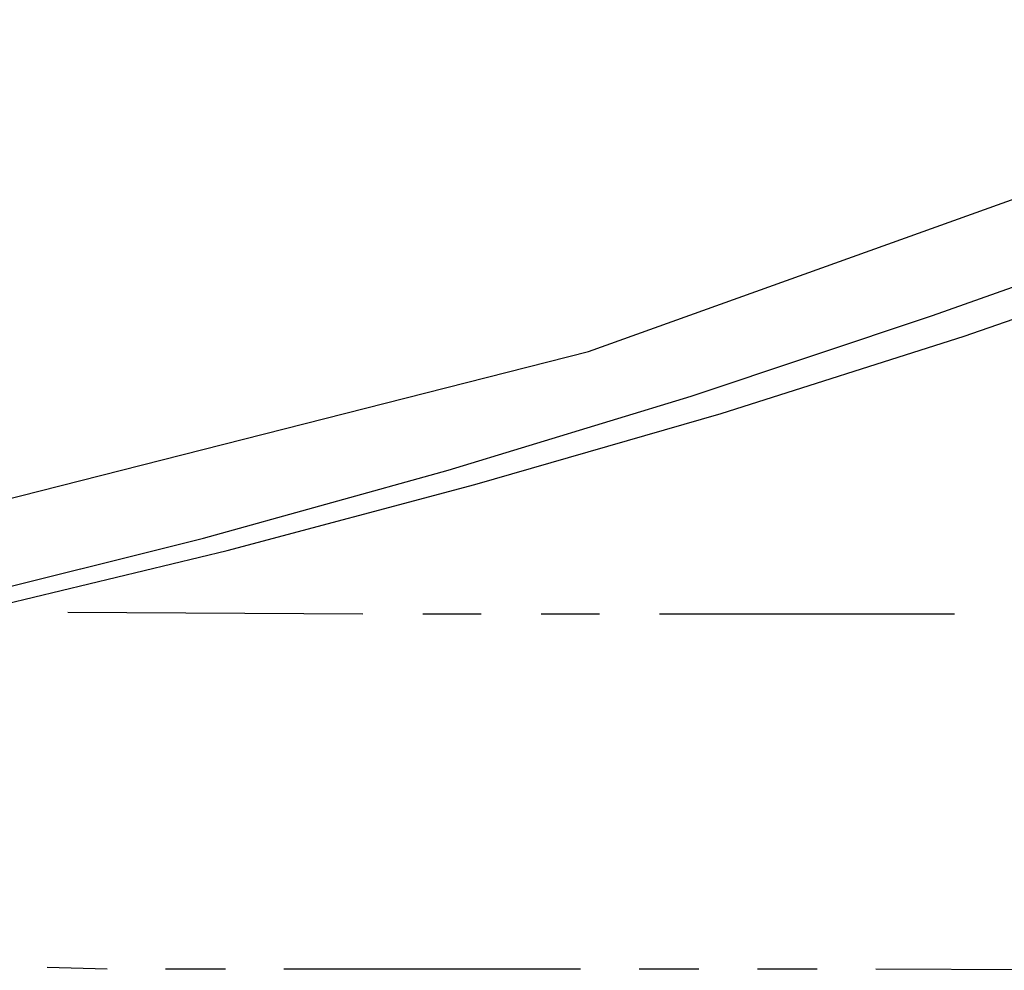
# Model space of a CAD drawing. Header units: feet. Extents: x -79 to 198, y -22 to 181.
# Tile 48 of 256: x 84.47 to 92.79, y 6.7 to 14.73. Entities that reach past the tile are written whole.
import ezdxf

# ---------------------------------------------------------------- set-up
doc = ezdxf.new("R2010")
doc.units = ezdxf.units.FT
doc.layers.add('A-AREA-UNIDAD', color=30, linetype='CONTINUOUS')
doc.layers.add('A-LINEA', color=7, linetype='CONTINUOUS')

msp = doc.modelspace()

# ---------------------------------------------------------------- linework, layer by layer
at = {"layer": 'A-AREA-UNIDAD'}
msp.add_lwpolyline([(66.048, 7.8756), (73.408, 8.32), (81.568, 9.6), (81.728, 10.0089), (89.28, 11.9289), (96.72, 14.5956), (102.32, 17.1556), (107.92, 20.2489), (113.92, 24.1956)], dxfattribs=at)
at = {"layer": 'A-LINEA'}
for p, q in [((84.88, 9.7244), (87.3733, 9.7111)), ((87.88, 9.7111), (88.3733, 9.7111)), ((88.88, 9.7111), (89.3733, 9.7111)), ((89.88, 9.7111), (92.3733, 9.7111)), ((84.7067, 6.7244), (85.2133, 6.7111)), ((85.7067, 6.7111), (86.2133, 6.7111)), ((86.7067, 6.7111), (89.2133, 6.7111)), ((89.7067, 6.7111), (90.2133, 6.7111)), ((90.7067, 6.7111), (91.2133, 6.7111)), ((91.7067, 6.7111), (94.2133, 6.6978))]:
    msp.add_line(p, q, dxfattribs=at)
for points in [[(69.08, 7.6844), (71.2267, 7.8311), (73.36, 8.0311), (75.4933, 8.2844), (77.6267, 8.5911), (79.7333, 8.9511), (81.8533, 9.3644), (83.9467, 9.8311), (86.0267, 10.3511), (88.0933, 10.9244), (90.1467, 11.5511), (92.1867, 12.2311), (94.2133, 12.9511), (96.2133, 13.7378), (98.1867, 14.5644), (100.1467, 15.4444), (102.0933, 16.3644), (104, 17.3378), (105.8933, 18.3644), (107.7467, 19.4311), (109.5867, 20.5511), (111.3867, 21.7111)], [(69.1467, 7.6711), (71.3067, 7.8044), (73.4533, 8.0044), (75.6133, 8.2444), (77.7467, 8.5378), (79.88, 8.8844), (82.0133, 9.2844), (84.12, 9.7378), (86.2267, 10.2444), (88.32, 10.8044), (90.4, 11.4044), (92.4533, 12.0578), (94.4933, 12.7644), (96.52, 13.5244), (98.5333, 14.3244), (100.52, 15.1778), (102.48, 16.0844), (104.4267, 17.0311), (106.3467, 18.0178), (108.24, 19.0711), (110.1067, 20.1511), (111.96, 21.2844)]]:
    msp.add_lwpolyline(points, dxfattribs=at)

doc.saveas('drawing.dxf')
